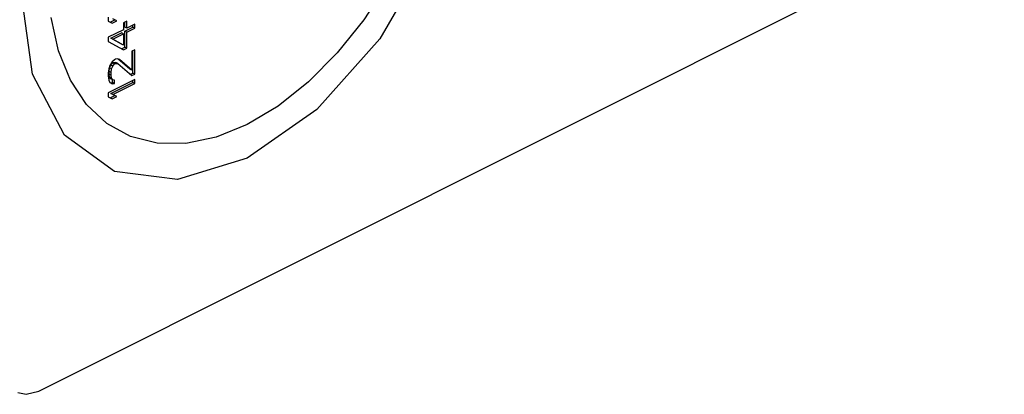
# Paper-space layout '005_EXP_CORICANT_PE_DRAWING_3_1' of a CAD drawing. Header units: millimetres. Extents: x 6 to 413, y 7 to 290.
# Tile 24 of 228: x 207.875 to 209.77, y 51.06 to 51.781. Entities that reach past the tile are written whole.
import ezdxf

# ---------------------------------------------------------------- set-up
doc = ezdxf.new("R2010")
doc.units = ezdxf.units.MM
doc.header["$LTSCALE"] = 23.1
doc.layers.add('124100000115A_M4_18T_L11_D_BL21', color=7, linetype='CONTINUOUS')
doc.layers.add('FAN_TRAY_L_R_MP_BL13', color=7, linetype='CONTINUOUS')

# ---------------------------------------------------------------- blocks, each defined once
blk = doc.blocks.new('FAN_TRAY_L_R_MP_BL13', base_point=(211.5998, 55.8142))
at = {"layer": 'FAN_TRAY_L_R_MP_BL13', "color": 3, "linetype": 'Continuous'}
for p, q in [((207.9119, 51.0667), (209.7702, 51.9959)), ((207.8716, 51.0642), (207.8875, 51.0605)), ((207.8875, 51.0605), (207.9119, 51.0667))]:
    blk.add_line(p, q, dxfattribs=at)
for points in [[(208.7471, 52.2638), (208.7259, 52.0888), (208.6642, 51.9096), (208.5681, 51.7439)], [(208.1786, 51.4736), (208.0575, 51.4886), (207.9614, 51.5583), (207.8997, 51.6757), (207.8785, 51.8295)], [(208.5681, 51.7439), (208.447, 51.6078), (208.3128, 51.5147), (208.1786, 51.4736)]]:
    blk.add_lwpolyline(points, dxfattribs=at)
blk = doc.blocks.new('124100000115A_M4_18T_L11_D_BL21', base_point=(208.3128, 52.0466))
at = {"layer": '124100000115A_M4_18T_L11_D_BL21', "color": 7, "linetype": 'Continuous'}
for p, q in [((208.0455, 51.7857), (208.0455, 51.7779)), ((208.0455, 51.7779), (208.0531, 51.7739)), ((208.0493, 51.7758), (208.058, 51.7801)), ((208.0531, 51.7739), (208.0618, 51.7782)), ((208.0618, 51.7782), (208.0542, 51.7822)), ((208.0813, 51.7776), (208.0748, 51.7743)), ((208.0748, 51.7743), (208.0748, 51.7613)), ((208.0775, 51.7665), (208.0775, 51.7757)), ((208.0813, 51.7646), (208.0813, 51.7776)), ((208.0748, 51.7613), (208.0455, 51.7467)), ((208.0504, 51.7452), (208.071, 51.7554)), ((208.0748, 51.7535), (208.071, 51.7554)), ((208.0813, 51.7646), (208.0775, 51.7665)), ((208.0775, 51.7587), (208.0926, 51.7663)), ((208.0813, 51.7568), (208.0775, 51.7587)), ((208.0775, 51.7275), (208.0775, 51.7587)), ((208.0964, 51.7722), (208.0813, 51.7646)), ((208.0813, 51.7568), (208.0964, 51.7644)), ((208.0813, 51.7256), (208.0813, 51.7568)), ((208.0926, 51.7663), (208.0926, 51.7702)), ((208.0964, 51.7644), (208.0926, 51.7663)), ((208.0964, 51.7644), (208.0964, 51.7722)), ((208.0455, 51.7467), (208.0455, 51.7389)), ((208.0455, 51.7389), (208.0748, 51.7224)), ((208.0542, 51.7432), (208.0504, 51.7452)), ((208.071, 51.7334), (208.0504, 51.7452)), ((208.0542, 51.7432), (208.0748, 51.7535)), ((208.0748, 51.7314), (208.0542, 51.7432)), ((208.0748, 51.7535), (208.0748, 51.7314)), ((208.0712, 51.7244), (208.0775, 51.7275)), ((208.0748, 51.7224), (208.0813, 51.7256)), ((208.0813, 51.7256), (208.0775, 51.7275)), ((208.0964, 51.7228), (208.091, 51.7201)), ((208.091, 51.7201), (208.091, 51.6837)), ((208.0926, 51.6779), (208.0926, 51.7209)), ((208.0964, 51.676), (208.0964, 51.7228)), ((208.0531, 51.6998), (208.0488, 51.6925)), ((208.0574, 51.7033), (208.0531, 51.6998)), ((208.0536, 51.6974), (208.0558, 51.6985)), ((208.0558, 51.6985), (208.0601, 51.6981)), ((208.0596, 51.6966), (208.0558, 51.6985)), ((208.0596, 51.7044), (208.0574, 51.7033)), ((208.0639, 51.7052), (208.0596, 51.7044)), ((208.0672, 51.7043), (208.0639, 51.7052)), ((208.0872, 51.6856), (208.0647, 51.705)), ((208.091, 51.6837), (208.0672, 51.7043)), ((208.0466, 51.6862), (208.0455, 51.6779)), ((208.0488, 51.6925), (208.0466, 51.6862)), ((208.0471, 51.6812), (208.0482, 51.6882)), ((208.0509, 51.6793), (208.0471, 51.6812)), ((208.0471, 51.676), (208.0471, 51.6812)), ((208.0482, 51.6882), (208.0504, 51.6932)), ((208.052, 51.6863), (208.0482, 51.6882)), ((208.0504, 51.6932), (208.0536, 51.6974)), ((208.0542, 51.6913), (208.0504, 51.6932)), ((208.0509, 51.6793), (208.052, 51.6863)), ((208.052, 51.6863), (208.0542, 51.6913)), ((208.0574, 51.6955), (208.0536, 51.6974)), ((208.0542, 51.6913), (208.0574, 51.6955)), ((208.0574, 51.6955), (208.0596, 51.6966)), ((208.0596, 51.6966), (208.0639, 51.6962)), ((208.0639, 51.6962), (208.0601, 51.6981)), ((208.0639, 51.6962), (208.091, 51.6733)), ((208.091, 51.6837), (208.0872, 51.6856)), ((208.0455, 51.6779), (208.0455, 51.6727)), ((208.0455, 51.6727), (208.0466, 51.6641)), ((208.0964, 51.6656), (208.0455, 51.6402)), ((208.0466, 51.6641), (208.0488, 51.66)), ((208.0509, 51.6741), (208.0471, 51.676)), ((208.0482, 51.67), (208.0471, 51.676)), ((208.052, 51.6681), (208.0482, 51.67)), ((208.0504, 51.6672), (208.0482, 51.67)), ((208.0542, 51.6653), (208.0504, 51.6672)), ((208.0509, 51.6741), (208.0509, 51.6793)), ((208.052, 51.6681), (208.0509, 51.6741)), ((208.0542, 51.6653), (208.052, 51.6681)), ((208.0536, 51.6597), (208.0536, 51.6656)), ((208.0574, 51.6643), (208.0542, 51.6653)), ((208.0574, 51.6578), (208.0574, 51.6643)), ((208.0882, 51.6757), (208.0926, 51.6779)), ((208.091, 51.6733), (208.0964, 51.676)), ((208.0964, 51.676), (208.0926, 51.6779)), ((208.0926, 51.6598), (208.0926, 51.6637)), ((208.0964, 51.6578), (208.0964, 51.6656)), ((208.0488, 51.66), (208.0531, 51.657)), ((208.0501, 51.659), (208.0536, 51.6597)), ((208.0504, 51.6386), (208.0926, 51.6598)), ((208.0531, 51.657), (208.0574, 51.6578)), ((208.0574, 51.6578), (208.0536, 51.6597)), ((208.0542, 51.6367), (208.0964, 51.6578)), ((208.0964, 51.6578), (208.0926, 51.6598)), ((208.0455, 51.6402), (208.0455, 51.6324)), ((208.0455, 51.6324), (208.0531, 51.6284)), ((208.0493, 51.6303), (208.058, 51.6346)), ((208.0542, 51.6367), (208.0504, 51.6386)), ((208.058, 51.6346), (208.0504, 51.6386)), ((208.0531, 51.6284), (208.0618, 51.6327)), ((208.0618, 51.6327), (208.0542, 51.6367))]:
    blk.add_line(p, q, dxfattribs=at)
for points in [[(208.6947, 52.2375), (208.6899, 52.162), (208.676, 52.0837), (208.653, 52.0044), (208.6217, 51.9262), (208.5828, 51.8509), (208.5373, 51.7805), (208.4862, 51.7166), (208.4308, 51.6609)], [(208.2531, 51.5549), (208.1948, 51.5429), (208.1395, 51.5433), (208.0884, 51.5561), (208.0428, 51.5809), (208.0039, 51.6173), (207.9726, 51.6642), (207.9497, 51.7205), (207.9357, 51.7849)], [(208.4308, 51.6609), (208.3725, 51.6146), (208.3128, 51.579), (208.2531, 51.5549)]]:
    blk.add_lwpolyline(points, dxfattribs=at)

psp = doc.layouts.new('005_EXP_CORICANT_PE_DRAWING_3_1')

# ---------------------------------------------------------------- block references
at = {"layer": '124100000115A_M4_18T_L11_D_BL21'}
psp.add_blockref('124100000115A_M4_18T_L11_D_BL21', (208.3128, 52.0466), dxfattribs=at)
at = {"layer": 'FAN_TRAY_L_R_MP_BL13'}
psp.add_blockref('FAN_TRAY_L_R_MP_BL13', (211.5998, 55.8142), dxfattribs=at)

doc.saveas('drawing.dxf')
